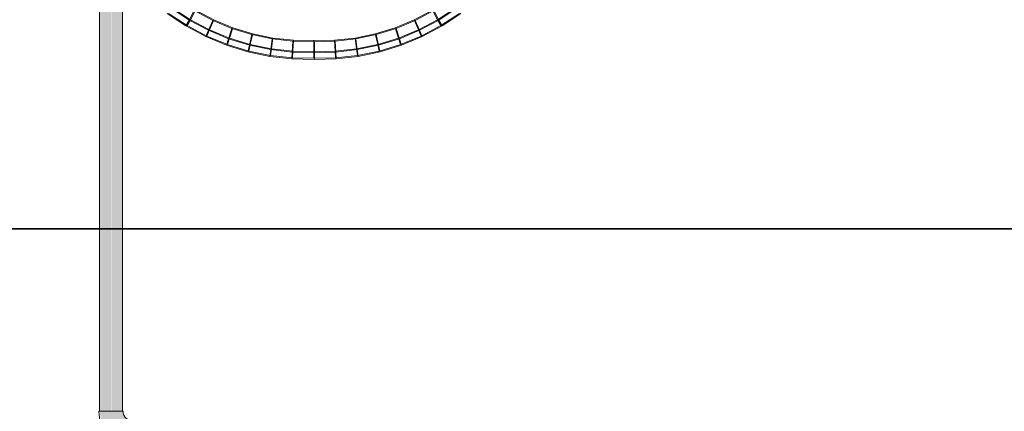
# Model space of a CAD drawing. Header units: metres. Extents: x 391.1 to 430.4, y 12.7 to 28.9.
# Tile 48 of 165: x 401.69 to 402.337, y 27.141 to 27.398. Entities that reach past the tile are written whole.
import ezdxf

# ---------------------------------------------------------------- set-up
doc = ezdxf.new("R2010")
doc.units = ezdxf.units.M
doc.layers.add('01_SUELOS', color=7, linetype='Continuous', lineweight=25, true_color=0x007f00)
doc.layers.add('A-DETL-____-MBND', color=7, linetype='Continuous', lineweight=18)
doc.layers.add('P-PIPE-____-OTLN', color=7, linetype='Continuous', lineweight=18)

# ---------------------------------------------------------------- blocks, each defined once
blk = doc.blocks.new('Family - Inodor PB-155331-01_FON_P0')
at = {"layer": 'A-DETL-____-MBND', "color": 253, "true_color": 0xaaaaaa}
for p, q in [((0.10873, 0.03394), (0.12081, 0.02597)), ((0.10873, 0.03394), (0.12081, 0.02597)), ((0.12166, 0.02616), (0.10964, 0.03401)), ((0.12166, 0.02616), (0.125, 0.03245)), ((0.125, 0.03245), (0.12166, 0.02616)), ((0.125, 0.03245), (0.13709, 0.02606)), ((0.125, 0.03245), (0.13709, 0.02606)), ((0.13709, 0.02606), (0.125, 0.03245)), ((0.125, 0.03245), (0.13709, 0.02606)), ((0.26874, 0.02606), (0.28083, 0.03245)), ((0.26874, 0.02606), (0.28083, 0.03245)), ((0.28083, 0.03245), (0.26874, 0.02606)), ((0.26874, 0.02606), (0.28083, 0.03245)), ((0.28417, 0.02616), (0.28083, 0.03245)), ((0.28083, 0.03245), (0.28417, 0.02616)), ((0.29618, 0.03401), (0.28417, 0.02616)), ((0.28502, 0.02597), (0.2971, 0.03394)), ((0.28502, 0.02597), (0.2971, 0.03394)), ((0.10632, 0.03028), (0.11873, 0.0221)), ((0.10632, 0.03028), (0.11873, 0.0221)), ((0.11959, 0.02228), (0.10725, 0.03034)), ((0.11959, 0.02228), (0.10725, 0.03034)), ((0.11873, 0.0221), (0.12081, 0.02597)), ((0.12081, 0.02597), (0.11873, 0.0221)), ((0.11959, 0.02228), (0.12166, 0.02616)), ((0.12166, 0.02616), (0.11959, 0.02228)), ((0.12081, 0.02597), (0.12418, 0.03224)), ((0.12418, 0.03224), (0.12081, 0.02597)), ((0.12081, 0.02597), (0.13353, 0.01919)), ((0.12081, 0.02597), (0.13353, 0.01919)), ((0.13429, 0.01948), (0.12166, 0.02616)), ((0.13429, 0.01948), (0.12166, 0.02616)), ((0.12418, 0.03224), (0.13634, 0.02575)), ((0.12418, 0.03224), (0.13634, 0.02575)), ((0.13429, 0.01948), (0.13709, 0.02606)), ((0.13709, 0.02606), (0.13429, 0.01948)), ((0.13709, 0.02606), (0.14967, 0.02086)), ((0.13709, 0.02606), (0.14967, 0.02086)), ((0.14967, 0.02086), (0.13709, 0.02606)), ((0.13709, 0.02606), (0.14967, 0.02086)), ((0.25616, 0.02086), (0.26874, 0.02606)), ((0.25616, 0.02086), (0.26874, 0.02606)), ((0.26874, 0.02606), (0.25616, 0.02086)), ((0.25616, 0.02086), (0.26874, 0.02606)), ((0.27153, 0.01948), (0.26874, 0.02606)), ((0.26874, 0.02606), (0.27153, 0.01948)), ((0.26948, 0.02575), (0.28165, 0.03224)), ((0.26948, 0.02575), (0.28165, 0.03224)), ((0.28417, 0.02616), (0.27153, 0.01948)), ((0.28417, 0.02616), (0.27153, 0.01948)), ((0.2723, 0.01919), (0.28502, 0.02597)), ((0.2723, 0.01919), (0.28502, 0.02597)), ((0.28502, 0.02597), (0.28165, 0.03224)), ((0.28165, 0.03224), (0.28502, 0.02597)), ((0.28624, 0.02228), (0.28417, 0.02616)), ((0.28417, 0.02616), (0.28624, 0.02228)), ((0.2871, 0.0221), (0.28502, 0.02597)), ((0.28502, 0.02597), (0.2871, 0.0221)), ((0.29858, 0.03034), (0.28624, 0.02228)), ((0.29858, 0.03034), (0.28624, 0.02228)), ((0.2871, 0.0221), (0.2995, 0.03028)), ((0.2871, 0.0221), (0.2995, 0.03028)), ((0.11873, 0.0221), (0.13179, 0.01513)), ((0.11873, 0.0221), (0.13179, 0.01513)), ((0.13257, 0.01542), (0.11959, 0.02228)), ((0.13257, 0.01542), (0.11959, 0.02228)), ((0.13257, 0.01542), (0.13429, 0.01948)), ((0.13429, 0.01948), (0.13257, 0.01542)), ((0.13353, 0.01919), (0.13634, 0.02575)), ((0.13634, 0.02575), (0.13353, 0.01919)), ((0.14746, 0.01404), (0.13429, 0.01948)), ((0.14746, 0.01404), (0.13429, 0.01948)), ((0.13634, 0.02575), (0.14902, 0.02046)), ((0.13634, 0.02575), (0.14902, 0.02046)), ((0.14678, 0.01365), (0.14902, 0.02046)), ((0.14902, 0.02046), (0.14678, 0.01365)), ((0.14746, 0.01404), (0.14967, 0.02086)), ((0.14967, 0.02086), (0.14746, 0.01404)), ((0.14902, 0.02046), (0.1621, 0.0164)), ((0.14902, 0.02046), (0.1621, 0.0164)), ((0.14967, 0.02086), (0.16265, 0.01687)), ((0.14967, 0.02086), (0.16265, 0.01687)), ((0.16265, 0.01687), (0.14967, 0.02086)), ((0.14967, 0.02086), (0.16265, 0.01687)), ((0.24318, 0.01687), (0.25616, 0.02086)), ((0.24318, 0.01687), (0.25616, 0.02086)), ((0.25616, 0.02086), (0.24318, 0.01687)), ((0.24318, 0.01687), (0.25616, 0.02086)), ((0.24373, 0.0164), (0.25681, 0.02046)), ((0.24373, 0.0164), (0.25681, 0.02046)), ((0.25837, 0.01404), (0.25616, 0.02086)), ((0.25616, 0.02086), (0.25837, 0.01404)), ((0.25681, 0.02046), (0.26948, 0.02575)), ((0.25681, 0.02046), (0.26948, 0.02575)), ((0.25904, 0.01365), (0.25681, 0.02046)), ((0.25681, 0.02046), (0.25904, 0.01365)), ((0.27153, 0.01948), (0.25837, 0.01404)), ((0.27153, 0.01948), (0.25837, 0.01404)), ((0.2723, 0.01919), (0.26948, 0.02575)), ((0.26948, 0.02575), (0.2723, 0.01919)), ((0.27326, 0.01542), (0.27153, 0.01948)), ((0.27153, 0.01948), (0.27326, 0.01542)), ((0.28624, 0.02228), (0.27326, 0.01542)), ((0.28624, 0.02228), (0.27326, 0.01542)), ((0.27404, 0.01513), (0.2871, 0.0221)), ((0.27404, 0.01513), (0.2871, 0.0221)), ((0.13179, 0.01513), (0.13353, 0.01919)), ((0.13353, 0.01919), (0.13179, 0.01513)), ((0.13179, 0.01513), (0.1454, 0.00944)), ((0.13179, 0.01513), (0.1454, 0.00944)), ((0.14609, 0.00983), (0.13257, 0.01542)), ((0.14609, 0.00983), (0.13257, 0.01542)), ((0.13353, 0.01919), (0.14678, 0.01365)), ((0.13353, 0.01919), (0.14678, 0.01365)), ((0.1454, 0.00944), (0.14678, 0.01365)), ((0.14678, 0.01365), (0.1454, 0.00944)), ((0.14609, 0.00983), (0.14746, 0.01404)), ((0.14746, 0.01404), (0.14609, 0.00983)), ((0.14678, 0.01365), (0.16046, 0.0094)), ((0.14678, 0.01365), (0.16046, 0.0094)), ((0.16103, 0.00987), (0.14746, 0.01404)), ((0.16103, 0.00987), (0.14746, 0.01404)), ((0.16046, 0.0094), (0.1621, 0.0164)), ((0.1621, 0.0164), (0.16046, 0.0094)), ((0.16103, 0.00987), (0.16265, 0.01687)), ((0.16265, 0.01687), (0.16103, 0.00987)), ((0.1621, 0.0164), (0.17547, 0.01361)), ((0.1621, 0.0164), (0.17547, 0.01361)), ((0.16265, 0.01687), (0.17592, 0.01414)), ((0.16265, 0.01687), (0.17592, 0.01414)), ((0.17592, 0.01414), (0.16265, 0.01687)), ((0.16265, 0.01687), (0.17592, 0.01414)), ((0.17445, 0.00649), (0.17547, 0.01361)), ((0.17547, 0.01361), (0.17445, 0.00649)), ((0.17491, 0.00702), (0.17592, 0.01414)), ((0.17592, 0.01414), (0.17491, 0.00702)), ((0.17547, 0.01361), (0.18903, 0.01211)), ((0.17547, 0.01361), (0.18903, 0.01211)), ((0.17592, 0.01414), (0.18937, 0.01269)), ((0.17592, 0.01414), (0.18937, 0.01269)), ((0.18937, 0.01269), (0.17592, 0.01414)), ((0.17592, 0.01414), (0.18937, 0.01269)), ((0.21646, 0.01269), (0.22991, 0.01414)), ((0.21646, 0.01269), (0.22991, 0.01414)), ((0.22991, 0.01414), (0.21646, 0.01269)), ((0.21646, 0.01269), (0.22991, 0.01414)), ((0.21679, 0.01211), (0.23035, 0.01361)), ((0.21679, 0.01211), (0.23035, 0.01361)), ((0.22991, 0.01414), (0.24318, 0.01687)), ((0.22991, 0.01414), (0.24318, 0.01687)), ((0.24318, 0.01687), (0.22991, 0.01414)), ((0.22991, 0.01414), (0.24318, 0.01687)), ((0.23091, 0.00702), (0.22991, 0.01414)), ((0.22991, 0.01414), (0.23091, 0.00702)), ((0.23035, 0.01361), (0.24373, 0.0164)), ((0.23035, 0.01361), (0.24373, 0.0164)), ((0.23138, 0.00649), (0.23035, 0.01361)), ((0.23035, 0.01361), (0.23138, 0.00649)), ((0.24479, 0.00987), (0.24318, 0.01687)), ((0.24318, 0.01687), (0.24479, 0.00987)), ((0.24537, 0.0094), (0.24373, 0.0164)), ((0.24373, 0.0164), (0.24537, 0.0094)), ((0.25837, 0.01404), (0.24479, 0.00987)), ((0.25837, 0.01404), (0.24479, 0.00987)), ((0.24537, 0.0094), (0.25904, 0.01365)), ((0.24537, 0.0094), (0.25904, 0.01365)), ((0.25974, 0.00983), (0.25837, 0.01404)), ((0.25837, 0.01404), (0.25974, 0.00983)), ((0.25904, 0.01365), (0.2723, 0.01919)), ((0.25904, 0.01365), (0.2723, 0.01919)), ((0.26042, 0.00944), (0.25904, 0.01365)), ((0.25904, 0.01365), (0.26042, 0.00944)), ((0.27326, 0.01542), (0.25974, 0.00983)), ((0.27326, 0.01542), (0.25974, 0.00983)), ((0.26042, 0.00944), (0.27404, 0.01513)), ((0.26042, 0.00944), (0.27404, 0.01513)), ((0.27404, 0.01513), (0.2723, 0.01919)), ((0.2723, 0.01919), (0.27404, 0.01513)), ((0.1454, 0.00944), (0.15945, 0.00508)), ((0.1454, 0.00944), (0.15945, 0.00508)), ((0.16003, 0.00555), (0.14609, 0.00983)), ((0.16003, 0.00555), (0.14609, 0.00983)), ((0.15945, 0.00508), (0.16046, 0.0094)), ((0.16046, 0.0094), (0.15945, 0.00508)), ((0.16003, 0.00555), (0.16103, 0.00987)), ((0.16103, 0.00987), (0.16003, 0.00555)), ((0.16046, 0.0094), (0.17445, 0.00649)), ((0.16046, 0.0094), (0.17445, 0.00649)), ((0.17491, 0.00702), (0.16103, 0.00987)), ((0.17491, 0.00702), (0.16103, 0.00987)), ((0.17382, 0.00209), (0.17445, 0.00649)), ((0.17445, 0.00649), (0.17382, 0.00209)), ((0.17429, 0.00262), (0.17491, 0.00702)), ((0.17491, 0.00702), (0.17429, 0.00262)), ((0.17445, 0.00649), (0.18857, 0.00493)), ((0.17445, 0.00649), (0.18857, 0.00493)), ((0.18898, 0.0055), (0.17491, 0.00702)), ((0.18898, 0.0055), (0.17491, 0.00702)), ((0.18857, 0.00493), (0.18903, 0.01211)), ((0.18903, 0.01211), (0.18857, 0.00493)), ((0.18898, 0.0055), (0.18937, 0.01269)), ((0.18937, 0.01269), (0.18898, 0.0055)), ((0.18903, 0.01211), (0.20315, 0.01165)), ((0.18903, 0.01211), (0.20315, 0.01165)), ((0.18937, 0.01269), (0.20291, 0.01253)), ((0.18937, 0.01269), (0.20291, 0.01253)), ((0.20291, 0.01253), (0.18937, 0.01269)), ((0.18937, 0.01269), (0.20291, 0.01253)), ((0.20291, 0.01253), (0.21646, 0.01269)), ((0.20291, 0.01253), (0.21646, 0.01269)), ((0.21646, 0.01269), (0.20291, 0.01253)), ((0.20291, 0.01253), (0.21646, 0.01269)), ((0.20291, 0.00533), (0.20291, 0.01253)), ((0.20291, 0.01253), (0.20291, 0.00533)), ((0.20315, 0.01165), (0.21679, 0.01211)), ((0.20315, 0.01165), (0.21679, 0.01211)), ((0.20315, 0.00445), (0.20315, 0.01165)), ((0.20315, 0.01165), (0.20315, 0.00445)), ((0.21685, 0.0055), (0.21646, 0.01269)), ((0.21646, 0.01269), (0.21685, 0.0055)), ((0.21726, 0.00493), (0.21679, 0.01211)), ((0.21679, 0.01211), (0.21726, 0.00493)), ((0.23091, 0.00702), (0.21685, 0.0055)), ((0.23091, 0.00702), (0.21685, 0.0055)), ((0.21726, 0.00493), (0.23138, 0.00649)), ((0.21726, 0.00493), (0.23138, 0.00649)), ((0.24479, 0.00987), (0.23091, 0.00702)), ((0.24479, 0.00987), (0.23091, 0.00702)), ((0.23154, 0.00262), (0.23091, 0.00702)), ((0.23091, 0.00702), (0.23154, 0.00262)), ((0.23138, 0.00649), (0.24537, 0.0094)), ((0.23138, 0.00649), (0.24537, 0.0094)), ((0.23201, 0.00209), (0.23138, 0.00649)), ((0.23138, 0.00649), (0.23201, 0.00209)), ((0.24579, 0.00555), (0.24479, 0.00987)), ((0.24479, 0.00987), (0.24579, 0.00555)), ((0.24638, 0.00508), (0.24537, 0.0094)), ((0.24537, 0.0094), (0.24638, 0.00508)), ((0.25974, 0.00983), (0.24579, 0.00555)), ((0.25974, 0.00983), (0.24579, 0.00555)), ((0.24638, 0.00508), (0.26042, 0.00944)), ((0.24638, 0.00508), (0.26042, 0.00944)), ((0.15945, 0.00508), (0.17382, 0.00209)), ((0.15945, 0.00508), (0.17382, 0.00209)), ((0.17429, 0.00262), (0.16003, 0.00555)), ((0.17429, 0.00262), (0.16003, 0.00555)), ((0.17382, 0.00209), (0.18828, 0.00049)), ((0.17382, 0.00209), (0.18828, 0.00049)), ((0.18874, 0.00105), (0.17429, 0.00262)), ((0.18874, 0.00105), (0.17429, 0.00262)), ((0.18828, 0.00049), (0.18857, 0.00493)), ((0.18857, 0.00493), (0.18828, 0.00049)), ((0.18828, 0.00049), (0.20315, 0)), ((0.18828, 0.00049), (0.20315, 0)), ((0.18857, 0.00493), (0.20315, 0.00445)), ((0.18857, 0.00493), (0.20315, 0.00445)), ((0.18874, 0.00105), (0.18898, 0.0055)), ((0.18898, 0.0055), (0.18874, 0.00105)), ((0.20291, 0.00088), (0.18874, 0.00105)), ((0.20291, 0.00088), (0.18874, 0.00105)), ((0.20291, 0.00533), (0.18898, 0.0055)), ((0.20291, 0.00533), (0.18898, 0.0055)), ((0.21685, 0.0055), (0.20291, 0.00533)), ((0.21685, 0.0055), (0.20291, 0.00533)), ((0.20291, 0.00088), (0.20291, 0.00533)), ((0.20291, 0.00533), (0.20291, 0.00088)), ((0.21709, 0.00105), (0.20291, 0.00088)), ((0.21709, 0.00105), (0.20291, 0.00088)), ((0.20315, 0.00445), (0.21726, 0.00493)), ((0.20315, 0.00445), (0.21726, 0.00493)), ((0.20315, 0), (0.20315, 0.00445)), ((0.20315, 0.00445), (0.20315, 0)), ((0.20315, 0), (0.21755, 0.00049)), ((0.20315, 0), (0.21755, 0.00049)), ((0.21709, 0.00105), (0.21685, 0.0055)), ((0.21685, 0.0055), (0.21709, 0.00105)), ((0.23154, 0.00262), (0.21709, 0.00105)), ((0.23154, 0.00262), (0.21709, 0.00105)), ((0.21755, 0.00049), (0.21726, 0.00493)), ((0.21726, 0.00493), (0.21755, 0.00049)), ((0.21755, 0.00049), (0.23201, 0.00209)), ((0.21755, 0.00049), (0.23201, 0.00209)), ((0.24579, 0.00555), (0.23154, 0.00262)), ((0.24579, 0.00555), (0.23154, 0.00262)), ((0.23201, 0.00209), (0.24638, 0.00508)), ((0.23201, 0.00209), (0.24638, 0.00508))]:
    blk.add_line(p, q, dxfattribs=at)
blk = doc.blocks.new('Family - LONDR55-XX_ZZ-ARQ-CAA-M3D-Londres55-155523-01_FON_P0')
at = {"layer": '01_SUELOS', "color": 9, "true_color": 0xaad4aa}
for p, q in [((0, 0), (1.80213, 0)), ((1.80213, 0), (0, 0))]:
    blk.add_line(p, q, dxfattribs=at)
blk = doc.blocks.new('Family - LONDR55-XX_ZZ-ARQ-CAA-M3D-Londres55-155971-01_FON_P0')
at = {"layer": '01_SUELOS', "color": 9, "true_color": 0xaad4aa}
blk.add_line((5.92943, 14.06017), (4.1273, 14.06017), dxfattribs=at)
blk.add_line((5.92943, 14.06017), (4.1273, 14.06017), dxfattribs=at)
blk.add_line((5.92943, 14.06017), (4.1273, 14.06017), dxfattribs=at)
blk.add_line((5.92943, 14.06017), (4.1273, 14.06017), dxfattribs=at)
blk = doc.blocks.new('LONDR55-XX_ZZ-ARQ-CAA-M3D-Londres55_ifc-1-01_FON_P0')
at = {"layer": '01_SUELOS', "color": 253, "lineweight": 18, "true_color": 0xaaaaaa}
for name, p in [('Family - LONDR55-XX_ZZ-ARQ-CAA-M3D-Londres55-155971-01_FON_P0', (397.32915, 13.20061)), ('Family - LONDR55-XX_ZZ-ARQ-CAA-M3D-Londres55-155523-01_FON_P0', (401.45645, 27.26078))]:
    blk.add_blockref(name, p, dxfattribs=at)
at = {"layer": 'A-DETL-____-MBND', "color": 253, "lineweight": 18, "true_color": 0xaaaaaa}
blk.add_blockref('Family - Inodor PB-155331-01_FON_P0', (401.68048, 27.37206), dxfattribs=at)
blk = doc.blocks.new('M_Codo - Genérico - Estándar-V6-01_FON_P0')
at = {"layer": 'P-PIPE-____-OTLN', "true_color": 0x4b4bfb}
blk.add_hatch(color=173, dxfattribs=at).paths.add_polyline_path([(0.00767, 0.01429), (-0.00767, 0.01429), (-0.00794, 0.01429), (-0.01045, 0.00953), (-0.01374, 0.00767), (-0.01429, 0.0075), (-0.01429, -0.00767), (-0.00794, -0.00624), (-0.00253, -0.00432), (0.00496, 0.00318), (0.0075, 0.01317)])
at = {"layer": 'P-PIPE-____-OTLN', "color": 5, "true_color": 0x0000fa}
for p, q in [((0.00794, 0.01429), (-0.00794, 0.01429)), ((0.00794, 0.01429), (-0.00794, 0.01429)), ((-0.01429, 0.00794), (-0.01429, -0.00794)), ((-0.01429, 0.00794), (-0.01429, -0.00794))]:
    blk.add_line(p, q, dxfattribs=at)
at = {"layer": 'P-PIPE-____-OTLN', "color": 5, "true_color": 0x0000fa, "flags": 128}
for points in [[(-0.00794, 0.01429), (-0.00794, 0.01403), (-0.00796, 0.01378), (-0.00798, 0.01353), (-0.00802, 0.01328), (-0.00806, 0.01303), (-0.00812, 0.01278), (-0.00818, 0.01253), (-0.00826, 0.01229), (-0.00834, 0.01205), (-0.00844, 0.01181), (-0.00854, 0.01158), (-0.00866, 0.01136), (-0.00878, 0.01113), (-0.00891, 0.01091), (-0.00905, 0.0107), (-0.00919, 0.0105), (-0.00935, 0.01029), (-0.00951, 0.0101), (-0.00968, 0.00991), (-0.00986, 0.00973), (-0.01005, 0.00956), (-0.01024, 0.00939), (-0.01044, 0.00924), (-0.01065, 0.00909), (-0.01086, 0.00894), (-0.01107, 0.00881), (-0.01129, 0.00869), (-0.01152, 0.00857), (-0.01175, 0.00847), (-0.01199, 0.00837), (-0.01223, 0.00828), (-0.01247, 0.0082), (-0.01271, 0.00814), (-0.01296, 0.00808), (-0.01321, 0.00803), (-0.01346, 0.00799), (-0.01371, 0.00796), (-0.01397, 0.00795), (-0.01422, 0.00794), (-0.01429, 0.00794)], [(-0.01429, -0.00794), (-0.0134, -0.00792), (-0.01251, -0.00787), (-0.01163, -0.00778), (-0.01075, -0.00765), (-0.00987, -0.00749), (-0.009, -0.0073), (-0.00815, -0.00707), (-0.0073, -0.00681), (-0.00646, -0.00651), (-0.00563, -0.00618), (-0.00482, -0.00582), (-0.00402, -0.00543), (-0.00324, -0.005), (-0.00248, -0.00454), (-0.00174, -0.00406), (-0.00101, -0.00354), (-0.00031, -0.00299), (0.00037, -0.00242), (0.00102, -0.00182), (0.00166, -0.0012), (0.00226, -0.00055), (0.00284, 0.00013), (0.00339, 0.00082), (0.00392, 0.00154), (0.00441, 0.00228), (0.00488, 0.00304), (0.00531, 0.00381), (0.00572, 0.0046), (0.00609, 0.00541), (0.00643, 0.00623), (0.00673, 0.00707), (0.007, 0.00792), (0.00724, 0.00877), (0.00745, 0.00964), (0.00761, 0.01051), (0.00775, 0.01139), (0.00785, 0.01227), (0.00791, 0.01316), (0.00794, 0.01405), (0.00794, 0.01429)]]:
    blk.add_lwpolyline(points, dxfattribs=at)

msp = doc.modelspace()

# ---------------------------------------------------------------- hatches: boundary and pattern name
at = {"layer": 'P-PIPE-____-OTLN', "lineweight": 5, "true_color": 0x4b4bfb}
for points in [[(401.74268, 27.14106), (401.75001, 27.14106), (401.74992, 28.11578), (401.74251, 28.11578), (401.74251, 27.14106)], [(401.7574, 27.14106), (401.75751, 27.14106), (401.75722, 28.11578), (401.75001, 28.11578), (401.7502, 27.14106), (401.75726, 27.14106)]]:
    msp.add_hatch(color=173, dxfattribs=at).paths.add_polyline_path(points)

# ---------------------------------------------------------------- linework, layer by layer
at = {"layer": 'P-PIPE-____-OTLN', "color": 5, "true_color": 0x0000fa}
for p, q in [((401.74251, 28.11578), (401.74251, 27.14106)), ((401.75751, 27.14106), (401.75751, 28.11578))]:
    msp.add_line(p, q, dxfattribs=at)

# ---------------------------------------------------------------- block references
at = {"lineweight": 5}
msp.add_blockref('LONDR55-XX_ZZ-ARQ-CAA-M3D-Londres55_ifc-1-01_FON_P0', (0, 0), dxfattribs=at)
at = {"layer": 'P-PIPE-____-OTLN', "color": 5, "true_color": 0x0000fa, "rotation": 270}
msp.add_blockref('M_Codo - Genérico - Estándar-V6-01_FON_P0', (401.75001, 27.12678), dxfattribs=at)

doc.saveas('drawing.dxf')
